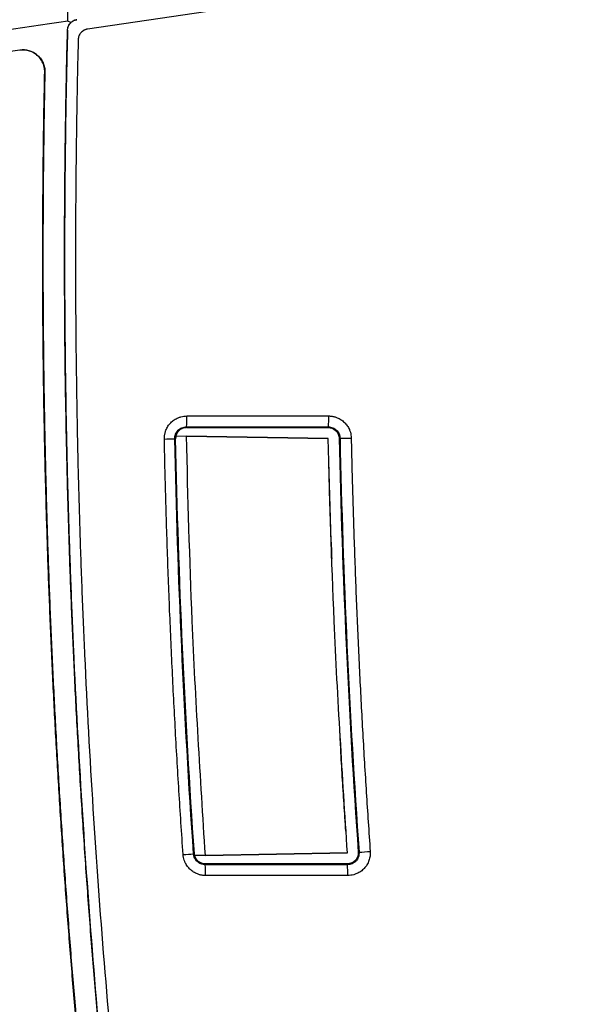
# Model space of a CAD drawing. Header units: millimetres. Extents: x 51 to 353, y -23 to 217.
# Tile 140 of 147: x 213 to 224, y 96 to 114. Entities that reach past the tile are written whole.
import ezdxf

# ---------------------------------------------------------------- set-up
doc = ezdxf.new("R2010")
doc.units = ezdxf.units.MM

msp = doc.modelspace()

# ---------------------------------------------------------------- linework, layer by layer
at = {"color": 7, "linetype": 'Continuous', "lineweight": 25}
for p, q in [((223.574, 114.789), (214.319, 113.423)), ((214.015, 113.543), (213.958, 113.572)), ((213.076, 113.041), (213.077, 113.037)), ((213.535, 112.633), (213.538, 112.633)), ((216.141, 106.33), (218.741, 106.33)), ((216.134, 106.131), (218.735, 106.131)), ((216.134, 106.117), (216.134, 106.131)), ((216.134, 106.117), (218.735, 106.117)), ((218.735, 106.131), (218.735, 106.117)), ((215.92, 105.912), (215.934, 105.912)), ((215.941, 105.965), (216.133, 105.962)), ((216.133, 105.962), (218.734, 105.917)), ((218.734, 105.917), (216.133, 105.962)), ((218.949, 105.921), (218.935, 105.921)), ((216.264, 98.302), (216.278, 98.303)), ((216.48, 98.271), (216.288, 98.268)), ((219.084, 98.317), (216.48, 98.271)), ((216.48, 98.271), (219.084, 98.317)), ((219.297, 98.332), (219.283, 98.331)), ((216.478, 98.102), (216.478, 98.117)), ((219.084, 98.117), (216.478, 98.117)), ((219.084, 98.102), (216.478, 98.102)), ((219.084, 98.102), (219.084, 98.117)), ((219.091, 97.903), (216.484, 97.903))]:
    msp.add_line(p, q, dxfattribs=at)
for centre, radius, start, end in [((214.592, 106.282), 1.549, 354.3875, 1.752), ((217.193, 106.282), 1.549, 354.3876, 1.752), ((214.299, 175.843), 69.95, 271.17062, 271.32783), ((217.492, 181.146), 75.239, 271.10895, 271.26569), ((214.643, 119.528), 21.288, 273.8498, 274.3665), ((217.841, 121.178), 22.893, 273.6474, 274.1625), ((214.936, 97.951), 1.549, 358.248, 5.6125), ((217.542, 97.951), 1.549, 358.248, 5.6124)]:
    msp.add_arc(centre, radius, start, end, dxfattribs=at)
for points, knots in [([(213.958, 113.572), (213.967, 114.011), (213.985, 114.793), (214.011, 115.575), (214.023, 115.918)], [0, 0, 0, 0, 0.560991, 1, 1, 1, 1]), ([(213.953, 113.404), (213.954, 113.41), (213.954, 113.424), (213.958, 113.446), (213.965, 113.467), (213.974, 113.489), (213.986, 113.51), (214.002, 113.53), (214.02, 113.549), (214.042, 113.566), (214.067, 113.58), (214.094, 113.591), (214.114, 113.594), (214.124, 113.596)], [0, 0, 0, 0, 0.073259, 0.150046, 0.230363, 0.31421, 0.401587, 0.492495, 0.586934, 0.684904, 0.786405, 0.891437, 1, 1, 1, 1]), ([(214.124, 113.596), (214.104, 113.592), (214.064, 113.583), (214.032, 113.557), (214.015, 113.543)], [0, 0, 0, 0, 0.479939, 1, 1, 1, 1]), ([(215.121, 89.503), (215.097, 89.695), (215.05, 90.08), (214.981, 90.658), (214.915, 91.236), (214.85, 91.814), (214.788, 92.392), (214.728, 92.97), (214.67, 93.549), (214.614, 94.128), (214.56, 94.707), (214.508, 95.286), (214.458, 95.865), (214.411, 96.444), (214.365, 97.024), (214.322, 97.604), (214.281, 98.184), (214.242, 98.764), (214.205, 99.344), (214.17, 99.925), (214.137, 100.506), (214.106, 101.087), (214.07, 101.83), (214.03, 102.734), (213.99, 103.801), (213.957, 104.868), (213.932, 105.935), (213.913, 107.002), (213.902, 108.069), (213.898, 109.136), (213.9, 110.203), (213.91, 111.27), (213.927, 112.337), (213.944, 113.048), (213.953, 113.404)], [0, 0, 0, 0, 0.024291, 0.048578, 0.072863, 0.097146, 0.121426, 0.145705, 0.169982, 0.194258, 0.218533, 0.242808, 0.267082, 0.291357, 0.315632, 0.339908, 0.364185, 0.388463, 0.412743, 0.437025, 0.46131, 0.485597, 0.509887, 0.554472, 0.599044, 0.643608, 0.688163, 0.732713, 0.777259, 0.821803, 0.866347, 0.910893, 0.955444, 1, 1, 1, 1]), ([(213.953, 113.404), (213.948, 113.214), (213.939, 112.835), (213.927, 112.267), (213.917, 111.699), (213.91, 111.13), (213.904, 110.562), (213.9, 109.994), (213.899, 109.426), (213.899, 108.858), (213.901, 108.289), (213.906, 107.721), (213.912, 107.153), (213.921, 106.585), (213.931, 106.017), (213.944, 105.449), (213.958, 104.881), (213.975, 104.313), (213.993, 103.745), (214.014, 103.177), (214.036, 102.609), (214.094, 101.281), (214.206, 99.196), (214.41, 96.354), (214.665, 93.517), (214.97, 90.684), (215.326, 87.858), (215.731, 85.038), (216.187, 82.226), (216.592, 79.984), (216.916, 78.308), (217.14, 77.193), (217.372, 76.081), (217.611, 74.97), (217.858, 73.861), (218.114, 72.753), (218.377, 71.648), (218.648, 70.544), (218.926, 69.442), (219.118, 68.709), (219.214, 68.342)], [0, 0, 0, 0, 0.0124885, 0.0249756, 0.0374614, 0.0499461, 0.0624299, 0.0749129, 0.0873954, 0.0998773, 0.1123589, 0.1248404, 0.1373219, 0.1498036, 0.1622856, 0.1747681, 0.1872513, 0.1997352, 0.2122201, 0.2247061, 0.2371934, 0.2496821, 0.3122693, 0.3748373, 0.437406, 0.4999952, 0.5625829, 0.6251514, 0.6877208, 0.7503108, 0.7752869, 0.800258, 0.8252254, 0.8501904, 0.8751542, 0.9001181, 0.9250834, 0.9500513, 0.9750231, 1, 1, 1, 1]), ([(213.953, 113.404), (213.953, 113.41), (213.954, 113.423), (213.957, 113.442), (213.963, 113.461), (213.972, 113.486), (213.988, 113.515), (214.006, 113.534), (214.015, 113.543)], [0, 0, 0, 0, 0.124253, 0.248266, 0.373267, 0.500454, 0.750662, 1, 1, 1, 1]), ([(214.319, 113.423), (214.314, 113.422), (214.303, 113.42), (214.286, 113.415), (214.271, 113.409), (214.249, 113.399), (214.224, 113.383), (214.198, 113.358), (214.176, 113.329), (214.161, 113.297), (214.151, 113.264), (214.149, 113.241), (214.149, 113.23)], [0, 0, 0, 0, 0.0607421, 0.1210907, 0.1814836, 0.2423577, 0.3710965, 0.5001958, 0.6289071, 0.75798, 0.8789006, 1, 1, 1, 1]), ([(214.149, 113.23), (214.144, 113.042), (214.135, 112.666), (214.124, 112.102), (214.115, 111.537), (214.108, 110.973), (214.103, 110.409), (214.1, 109.845), (214.098, 109.281), (214.099, 108.717), (214.102, 108.153), (214.107, 107.589), (214.114, 107.025), (214.123, 106.461), (214.133, 105.897), (214.146, 105.333), (214.161, 104.769), (214.178, 104.205), (214.197, 103.641), (214.217, 103.077), (214.24, 102.513), (214.298, 101.195), (214.411, 99.125), (214.615, 96.304), (214.869, 93.488), (215.173, 90.676), (215.526, 87.87), (215.929, 85.071), (216.381, 82.279), (216.783, 80.053), (217.104, 78.389), (217.326, 77.282), (217.555, 76.178), (217.793, 75.075), (218.038, 73.974), (218.291, 72.874), (218.551, 71.777), (218.82, 70.681), (219.095, 69.586), (219.286, 68.858), (219.381, 68.494)], [0, 0, 0, 0, 0.012489, 0.024976, 0.037462, 0.049947, 0.062431, 0.074915, 0.087398, 0.09988, 0.112362, 0.124844, 0.137326, 0.149808, 0.16229, 0.174773, 0.187256, 0.19974, 0.212226, 0.224712, 0.2372, 0.249688, 0.312275, 0.374843, 0.437412, 0.5, 0.562587, 0.625155, 0.687723, 0.750312, 0.775288, 0.800259, 0.825227, 0.850192, 0.875155, 0.900119, 0.925084, 0.950052, 0.975023, 1, 1, 1, 1]), ([(213.076, 113.041), (213.105, 113.043), (213.164, 113.048), (213.251, 113.031), (213.333, 112.997), (213.405, 112.945), (213.464, 112.88), (213.507, 112.805), (213.535, 112.721), (213.537, 112.663), (213.538, 112.633)], [0, 0, 0, 0, 0.126141, 0.251438, 0.377435, 0.50397, 0.628004, 0.750982, 0.87442, 1, 1, 1, 1]), ([(213.535, 112.633), (213.535, 112.643), (213.535, 112.662), (213.532, 112.691), (213.527, 112.72), (213.52, 112.748), (213.512, 112.776), (213.493, 112.821), (213.46, 112.88), (213.401, 112.944), (213.33, 112.995), (213.262, 113.023), (213.205, 113.036), (213.162, 113.042), (213.119, 113.043), (213.09, 113.039), (213.076, 113.037)], [0, 0, 0, 0, 0.041837, 0.083367, 0.124817, 0.166417, 0.208394, 0.250969, 0.375805, 0.499543, 0.623804, 0.749729, 0.813948, 0.876529, 0.938269, 1, 1, 1, 1]), ([(214.58, 90.65), (214.559, 90.833), (214.516, 91.198), (214.455, 91.745), (214.396, 92.293), (214.339, 92.841), (214.284, 93.389), (214.23, 93.937), (214.178, 94.485), (214.129, 95.034), (214.081, 95.582), (214.035, 96.13), (213.991, 96.679), (213.949, 97.228), (213.908, 97.776), (213.87, 98.325), (213.833, 98.874), (213.799, 99.423), (213.766, 99.973), (213.735, 100.522), (213.706, 101.071), (213.679, 101.621), (213.654, 102.171), (213.631, 102.72), (213.609, 103.27), (213.59, 103.82), (213.572, 104.37), (213.556, 104.92), (213.542, 105.47), (213.53, 106.021), (213.52, 106.571), (213.512, 107.122), (213.506, 107.672), (213.501, 108.223), (213.499, 108.774), (213.498, 109.325), (213.5, 109.876), (213.503, 110.427), (213.508, 110.979), (213.515, 111.53), (213.523, 112.082), (213.531, 112.449), (213.535, 112.633)], [0, 0, 0, 0, 0.025024, 0.050042, 0.075057, 0.100066, 0.125072, 0.150074, 0.175072, 0.200067, 0.22506, 0.25005, 0.275037, 0.300022, 0.325006, 0.349989, 0.37497, 0.39995, 0.42493, 0.44991, 0.47489, 0.49987, 0.52485, 0.549832, 0.574815, 0.5998, 0.624786, 0.649775, 0.674766, 0.699759, 0.724756, 0.749756, 0.774759, 0.799767, 0.824778, 0.849794, 0.874815, 0.899841, 0.924872, 0.949909, 0.974951, 1, 1, 1, 1]), ([(213.538, 112.633), (213.534, 112.449), (213.527, 112.082), (213.518, 111.531), (213.511, 110.98), (213.506, 110.429), (213.503, 109.878), (213.502, 109.327), (213.502, 108.776), (213.505, 108.226), (213.509, 107.675), (213.516, 107.125), (213.524, 106.574), (213.534, 106.024), (213.546, 105.474), (213.56, 104.924), (213.575, 104.374), (213.593, 103.824), (213.612, 103.274), (213.634, 102.724), (213.657, 102.174), (213.682, 101.625), (213.709, 101.075), (213.738, 100.526), (213.769, 99.976), (213.802, 99.427), (213.837, 98.878), (213.873, 98.329), (213.912, 97.78), (213.952, 97.231), (213.994, 96.682), (214.038, 96.133), (214.084, 95.585), (214.132, 95.036), (214.182, 94.488), (214.233, 93.939), (214.287, 93.391), (214.342, 92.843), (214.4, 92.295), (214.459, 91.747), (214.52, 91.199), (214.562, 90.833), (214.583, 90.651)], [0, 0, 0, 0, 0.025032, 0.050059, 0.075081, 0.100098, 0.12511, 0.150119, 0.175123, 0.200124, 0.225121, 0.250116, 0.275108, 0.300097, 0.325084, 0.35007, 0.375054, 0.400036, 0.425018, 0.449999, 0.474979, 0.49996, 0.52494, 0.549922, 0.574903, 0.599886, 0.624871, 0.649857, 0.674845, 0.699835, 0.724828, 0.749823, 0.774822, 0.799824, 0.82483, 0.84984, 0.874854, 0.899873, 0.924897, 0.949926, 0.97496, 1, 1, 1, 1]), ([(215.728, 105.908), (215.728, 105.917), (215.728, 105.935), (215.73, 105.962), (215.734, 105.989), (215.74, 106.016), (215.747, 106.042), (215.763, 106.086), (215.792, 106.143), (215.844, 106.208), (215.907, 106.26), (215.972, 106.295), (216.032, 106.316), (216.086, 106.328), (216.123, 106.329), (216.141, 106.33)], [0, 0, 0, 0, 0.041258, 0.082443, 0.123746, 0.165356, 0.207459, 0.250233, 0.376027, 0.499904, 0.623629, 0.749313, 0.834046, 0.917113, 1, 1, 1, 1]), ([(218.741, 106.33), (218.75, 106.33), (218.768, 106.329), (218.794, 106.327), (218.82, 106.322), (218.846, 106.316), (218.872, 106.308), (218.914, 106.293), (218.969, 106.264), (219.032, 106.214), (219.083, 106.152), (219.118, 106.09), (219.139, 106.031), (219.151, 105.978), (219.153, 105.943), (219.154, 105.925)], [0, 0, 0, 0, 0.041416, 0.082713, 0.124067, 0.165655, 0.207649, 0.250218, 0.375807, 0.499865, 0.623543, 0.749363, 0.834218, 0.917287, 1, 1, 1, 1]), ([(215.92, 105.912), (215.919, 105.938), (215.924, 105.968), (215.946, 106.023), (215.962, 106.048), (216, 106.086), (216.024, 106.102), (216.077, 106.125), (216.108, 106.131), (216.134, 106.131)], [0, 0, 0, 0, 0.25, 0.25, 0.5, 0.5, 0.75, 0.75, 1, 1, 1, 1]), ([(216.134, 106.117), (216.128, 106.116), (216.117, 106.116), (216.1, 106.114), (216.082, 106.11), (216.058, 106.102), (216.028, 106.088), (215.996, 106.063), (215.969, 106.032), (215.951, 105.998), (215.94, 105.967), (215.935, 105.94), (215.934, 105.921), (215.934, 105.912)], [0, 0, 0, 0, 0.053987, 0.108562, 0.164165, 0.221212, 0.348057, 0.472303, 0.602826, 0.738811, 0.828473, 0.914969, 1, 1, 1, 1]), ([(218.735, 106.131), (218.76, 106.131), (218.789, 106.125), (218.842, 106.104), (218.865, 106.088), (218.902, 106.052), (218.919, 106.028), (218.942, 105.975), (218.948, 105.947), (218.949, 105.921)], [0, 0, 0, 0, 0.25, 0.25, 0.5, 0.5, 0.75, 0.75, 1, 1, 1, 1]), ([(218.735, 106.117), (218.776, 106.117), (218.827, 106.102), (218.908, 106.03), (218.933, 105.973), (218.935, 105.921)], [0, 0, 0, 0, 0.5, 0.5, 1, 1, 1, 1]), ([(216.072, 98.288), (216.059, 98.483), (216.032, 98.874), (215.995, 99.459), (215.96, 100.045), (215.927, 100.631), (215.896, 101.217), (215.867, 101.803), (215.841, 102.389), (215.816, 102.975), (215.794, 103.562), (215.774, 104.148), (215.756, 104.735), (215.741, 105.321), (215.732, 105.712), (215.728, 105.908)], [0, 0, 0, 0, 0.076935, 0.153864, 0.230788, 0.307708, 0.384626, 0.461543, 0.538458, 0.615374, 0.692292, 0.769212, 0.846137, 0.923065, 1, 1, 1, 1]), ([(216.48, 98.271), (216.39, 99.706), (216.229, 102.267), (216.162, 104.833), (216.133, 105.962)], [0, 0, 0, 0, 0.560001, 1, 1, 1, 1]), ([(219.084, 98.317), (218.993, 99.734), (218.832, 102.265), (218.764, 104.801), (218.734, 105.917)], [0, 0, 0, 0, 0.559999, 1, 1, 1, 1]), ([(219.154, 105.925), (219.158, 105.745), (219.166, 105.383), (219.181, 104.842), (219.197, 104.3), (219.216, 103.758), (219.236, 103.216), (219.258, 102.675), (219.282, 102.133), (219.308, 101.592), (219.335, 101.051), (219.365, 100.51), (219.396, 99.968), (219.43, 99.427), (219.465, 98.886), (219.49, 98.526), (219.503, 98.346)], [0, 0, 0, 0, 0.07144, 0.142875, 0.214305, 0.285732, 0.357156, 0.428578, 0.5, 0.571421, 0.642844, 0.714268, 0.785695, 0.857125, 0.92856, 1, 1, 1, 1]), ([(218.786, 104.017), (218.781, 104.183), (218.77, 104.517), (218.755, 105.017), (218.747, 105.35), (218.743, 105.517)], [0, 0, 0, 0, 0.333334, 0.666666, 1, 1, 1, 1]), ([(219.055, 98.717), (219.044, 98.883), (219.022, 99.216), (218.99, 99.716), (218.971, 100.05), (218.961, 100.217)], [0, 0, 0, 0, 0.333334, 0.666666, 1, 1, 1, 1]), ([(216.484, 97.903), (216.476, 97.904), (216.459, 97.904), (216.433, 97.906), (216.408, 97.91), (216.383, 97.916), (216.358, 97.923), (216.317, 97.938), (216.262, 97.965), (216.201, 98.013), (216.15, 98.071), (216.114, 98.131), (216.091, 98.187), (216.078, 98.237), (216.074, 98.271), (216.072, 98.288)], [0, 0, 0, 0, 0.04144, 0.082763, 0.124137, 0.165726, 0.207693, 0.250196, 0.375767, 0.499906, 0.623682, 0.749476, 0.834197, 0.917258, 1, 1, 1, 1]), ([(216.478, 98.102), (216.452, 98.102), (216.424, 98.108), (216.373, 98.128), (216.35, 98.142), (216.313, 98.177), (216.296, 98.2), (216.273, 98.249), (216.265, 98.276), (216.264, 98.302)], [0, 0, 0, 0, 0.25, 0.25, 0.5, 0.5, 0.75, 0.75, 1, 1, 1, 1]), ([(216.478, 98.117), (216.438, 98.117), (216.388, 98.13), (216.308, 98.198), (216.282, 98.251), (216.278, 98.303)], [0, 0, 0, 0, 0.5, 0.5, 1, 1, 1, 1]), ([(219.297, 98.332), (219.299, 98.305), (219.295, 98.273), (219.275, 98.217), (219.26, 98.191), (219.222, 98.151), (219.197, 98.133), (219.141, 98.109), (219.111, 98.102), (219.084, 98.102)], [0, 0, 0, 0, 0.25, 0.25, 0.5, 0.5, 0.75, 0.75, 1, 1, 1, 1]), ([(219.283, 98.331), (219.286, 98.287), (219.274, 98.231), (219.198, 98.143), (219.138, 98.117), (219.084, 98.117)], [0, 0, 0, 0, 0.5, 0.5, 1, 1, 1, 1]), ([(219.503, 98.346), (219.503, 98.336), (219.504, 98.318), (219.503, 98.29), (219.499, 98.257), (219.492, 98.219), (219.476, 98.165), (219.446, 98.101), (219.395, 98.033), (219.331, 97.977), (219.264, 97.941), (219.202, 97.918), (219.147, 97.906), (219.109, 97.904), (219.091, 97.903)], [0, 0, 0, 0, 0.0411365, 0.0827251, 0.1249696, 0.1875217, 0.2502748, 0.3759209, 0.4998702, 0.6234536, 0.749455, 0.8344693, 0.9174518, 1, 1, 1, 1])]:
    msp.add_open_spline(points, degree=3, knots=knots, dxfattribs=at)
for points in [[(213.957, 113.572), (212.184, 113.31), (210.411, 113.048), (208.638, 112.786)], [(213.076, 113.037), (211.742, 112.84), (210.407, 112.643), (209.073, 112.446)], [(216.264, 98.302), (216.088, 100.835), (215.973, 103.373), (215.92, 105.912)], [(216.278, 98.303), (216.105, 100.802), (215.988, 103.339), (215.934, 105.912)], [(218.935, 105.921), (218.988, 103.423), (219.103, 100.892), (219.283, 98.331)], [(218.949, 105.921), (219.003, 103.389), (219.119, 100.858), (219.297, 98.332)], [(218.786, 104.017), (218.79, 103.917), (218.793, 103.817), (218.797, 103.717)], [(218.944, 100.517), (218.95, 100.417), (218.955, 100.317), (218.961, 100.217)]]:
    msp.add_open_spline(points, degree=3, dxfattribs=at)

doc.saveas('drawing.dxf')
